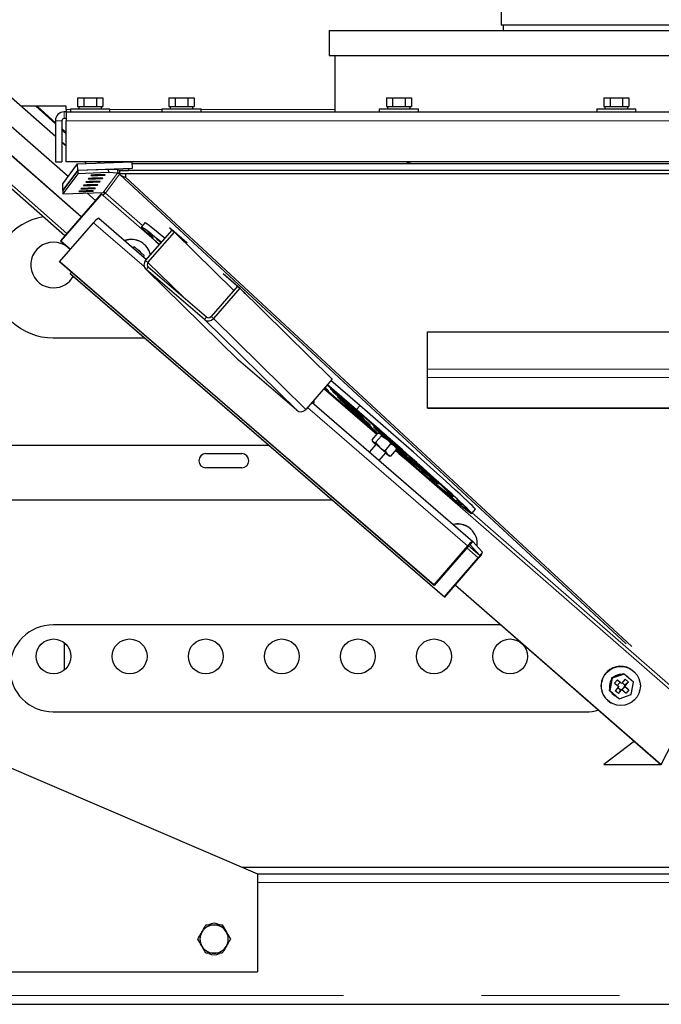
# Model space of a CAD drawing. Header units: millimetres. Extents: x 26 to 242, y 76 to 156.
# Tile 25 of 72: x 102 to 108, y 79 to 88. Entities that reach past the tile are written whole.
import ezdxf

# ---------------------------------------------------------------- set-up
doc = ezdxf.new("R2010")
doc.units = ezdxf.units.MM
doc.linetypes.add('PHANTOM', pattern=[12.7, 6.35, -1.27, 1.27, -1.27, 1.27, -1.27])

msp = doc.modelspace()

# ---------------------------------------------------------------- linework, layer by layer
at = {"color": 7, "linetype": 'Continuous', "lineweight": 25}
for p, q in [((106.6033, 96.5142), (106.6033, 87.8142)), ((105.0233, 87.7632), (105.0233, 87.5332)), ((105.0233, 87.7632), (109.7327, 87.7632)), ((106.6033, 87.8142), (110.7233, 87.8142)), ((106.6233, 87.8142), (106.6233, 87.7632)), ((105.0233, 87.5332), (109.7327, 87.5332)), ((105.0733, 87.5332), (105.0733, 87.0132)), ((102.5033, 86.7876), (101.7739, 87.4287)), ((102.6202, 86.4186), (101.6418, 87.2786)), ((102.7396, 86.0473), (101.5097, 87.1284)), ((102.7078, 87.1432), (102.7078, 87.0632)), ((102.7078, 87.1432), (102.7656, 87.1432)), ((102.7656, 87.1432), (102.7656, 87.0632)), ((102.7656, 87.1432), (102.8811, 87.1432)), ((102.8811, 87.1432), (102.8811, 87.0632)), ((102.8811, 87.1432), (102.9388, 87.1432)), ((102.9388, 87.1432), (102.9388, 87.0632)), ((103.5478, 87.1432), (103.5478, 87.0632)), ((103.5478, 87.1432), (103.6056, 87.1432)), ((103.6056, 87.1432), (103.6056, 87.0632)), ((103.6056, 87.1432), (103.7211, 87.1432)), ((103.7211, 87.1432), (103.7211, 87.0632)), ((103.7211, 87.1432), (103.7788, 87.1432)), ((103.7788, 87.1432), (103.7788, 87.0632)), ((105.5478, 87.1432), (105.5478, 87.0632)), ((105.5478, 87.1432), (105.6056, 87.1432)), ((105.6056, 87.1432), (105.6056, 87.0632)), ((105.6056, 87.1432), (105.7211, 87.1432)), ((105.7211, 87.1432), (105.7211, 87.0632)), ((105.7211, 87.1432), (105.7788, 87.1432)), ((105.7788, 87.1432), (105.7788, 87.0632)), ((107.5478, 87.1432), (107.5478, 87.0632)), ((107.5478, 87.1432), (107.6056, 87.1432)), ((107.6056, 87.1432), (107.6056, 87.0632)), ((107.6056, 87.1432), (107.7211, 87.1432)), ((107.7211, 87.1432), (107.7211, 87.0632)), ((107.7211, 87.1432), (107.7788, 87.1432)), ((107.7788, 87.1432), (107.7788, 87.0632)), ((102.7399, 86.0476), (101.5812, 87.0662)), ((102.6033, 87.0662), (102.1864, 87.0662)), ((102.5033, 86.7882), (102.187, 87.0662)), ((102.1874, 87.0662), (102.5033, 86.7885)), ((102.3223, 87.0662), (102.5033, 86.9036)), ((102.6033, 87.0358), (102.6033, 87.0662)), ((102.6033, 87.0358), (102.6033, 87.0132)), ((102.6433, 87.0432), (102.6433, 87.0132)), ((102.6433, 87.0432), (103.0033, 87.0432)), ((102.7078, 87.0632), (102.7207, 87.0632)), ((102.7183, 87.0632), (102.7183, 87.0432)), ((102.7207, 87.0632), (102.7527, 87.0632)), ((102.7527, 87.0632), (102.7656, 87.0632)), ((102.7656, 87.0632), (102.7913, 87.0632)), ((102.7913, 87.0632), (102.8553, 87.0632)), ((102.8553, 87.0632), (102.8811, 87.0632)), ((102.8811, 87.0632), (102.8939, 87.0632)), ((102.8939, 87.0632), (102.9259, 87.0632)), ((102.9259, 87.0632), (102.9388, 87.0632)), ((102.9283, 87.0432), (102.9283, 87.0632)), ((103.0033, 87.0132), (103.0033, 87.0432)), ((103.4833, 87.0432), (103.4833, 87.0132)), ((103.4833, 87.0432), (103.8433, 87.0432)), ((103.5478, 87.0632), (103.5607, 87.0632)), ((103.5583, 87.0632), (103.5583, 87.0432)), ((103.5607, 87.0632), (103.5927, 87.0632)), ((103.5927, 87.0632), (103.6056, 87.0632)), ((103.6056, 87.0632), (103.6313, 87.0632)), ((103.6313, 87.0632), (103.6953, 87.0632)), ((103.6953, 87.0632), (103.7211, 87.0632)), ((103.7211, 87.0632), (103.7339, 87.0632)), ((103.7339, 87.0632), (103.7659, 87.0632)), ((103.7659, 87.0632), (103.7788, 87.0632)), ((103.7683, 87.0432), (103.7683, 87.0632)), ((103.8433, 87.0132), (103.8433, 87.0432)), ((105.4833, 87.0432), (105.4833, 87.0132)), ((105.4833, 87.0432), (105.8433, 87.0432)), ((105.5478, 87.0632), (105.5607, 87.0632)), ((105.5583, 87.0632), (105.5583, 87.0432)), ((105.5607, 87.0632), (105.5927, 87.0632)), ((105.5927, 87.0632), (105.6056, 87.0632)), ((105.6056, 87.0632), (105.6313, 87.0632)), ((105.6313, 87.0632), (105.6953, 87.0632)), ((105.6953, 87.0632), (105.7211, 87.0632)), ((105.7211, 87.0632), (105.7339, 87.0632)), ((105.7339, 87.0632), (105.7659, 87.0632)), ((105.7659, 87.0632), (105.7788, 87.0632)), ((105.7683, 87.0432), (105.7683, 87.0632)), ((105.8433, 87.0132), (105.8433, 87.0432)), ((107.4833, 87.0432), (107.4833, 87.0132)), ((107.4833, 87.0432), (107.8433, 87.0432)), ((107.5478, 87.0632), (107.5607, 87.0632)), ((107.5583, 87.0632), (107.5583, 87.0432)), ((107.5607, 87.0632), (107.5927, 87.0632)), ((107.5927, 87.0632), (107.6056, 87.0632)), ((107.6056, 87.0632), (107.6313, 87.0632)), ((107.6313, 87.0632), (107.6953, 87.0632)), ((107.6953, 87.0632), (107.7211, 87.0632)), ((107.7211, 87.0632), (107.7339, 87.0632)), ((107.7339, 87.0632), (107.7659, 87.0632)), ((107.7659, 87.0632), (107.7788, 87.0632)), ((107.7683, 87.0432), (107.7683, 87.0632)), ((107.8433, 87.0132), (107.8433, 87.0432)), ((102.5891, 85.874), (101.35, 86.9632)), ((102.6085, 85.8963), (101.3776, 86.9782)), ((102.6033, 87.0132), (102.5833, 87.0132)), ((102.6033, 86.9532), (102.5833, 86.9532)), ((102.6033, 87.0132), (102.6033, 86.9332)), ((102.6033, 87.0132), (114.7233, 87.0132)), ((102.5033, 86.9332), (102.5033, 86.5532)), ((102.5633, 86.9332), (102.5633, 86.5532)), ((102.5633, 86.8496), (102.6033, 86.8137)), ((102.6033, 86.5532), (102.6033, 86.9332)), ((102.5633, 86.7357), (102.6033, 86.7006)), ((102.6033, 86.7003), (102.5633, 86.7354)), ((102.6033, 86.6997), (102.5633, 86.7348)), ((102.5033, 86.5532), (102.5633, 86.5532)), ((102.5704, 86.3512), (102.7069, 86.5357)), ((114.7233, 86.5532), (102.6033, 86.5532)), ((102.7069, 86.5357), (103.2043, 86.5532)), ((102.709, 86.4758), (102.7069, 86.5357)), ((102.99, 86.4856), (102.7086, 86.4752)), ((103.2087, 86.4933), (102.709, 86.4758)), ((102.7866, 86.5385), (102.7699, 86.5532)), ((102.7873, 86.5385), (102.7706, 86.5532)), ((102.771, 86.5532), (102.7876, 86.5386)), ((102.8931, 86.5532), (102.9048, 86.5427)), ((102.99, 86.4856), (102.9911, 86.4557)), ((103.076, 86.4798), (102.99, 86.4856)), ((103.1753, 86.4916), (103.1753, 86.4747)), ((103.2066, 86.5532), (103.2087, 86.4933)), ((114.1444, 86.535), (103.2072, 86.535)), ((114.1753, 86.5347), (103.2072, 86.5347)), ((103.2083, 86.4928), (103.2087, 86.4933)), ((105.7348, 86.5532), (105.7352, 86.5531)), ((102.7086, 86.4752), (102.5719, 86.2905)), ((102.5725, 86.2913), (102.709, 86.4758)), ((102.7096, 86.4452), (102.573, 86.2605)), ((102.7086, 86.4752), (102.7096, 86.4452)), ((102.9911, 86.4557), (102.7096, 86.4452)), ((102.8083, 86.401), (102.8062, 86.398)), ((102.8311, 86.4317), (102.8289, 86.4288)), ((102.936, 86.4057), (102.9361, 86.4026)), ((102.9361, 86.4026), (102.9382, 86.4055)), ((102.9587, 86.4365), (102.9588, 86.4334)), ((102.9588, 86.4334), (102.961, 86.4363)), ((103.0771, 86.4498), (102.9911, 86.4557)), ((103.0718, 86.4479), (103.0731, 86.4497)), ((103.0731, 86.4497), (103.0771, 86.4498)), ((103.076, 86.4798), (103.0771, 86.4498)), ((103.0964, 86.4372), (103.0925, 86.4406)), ((103.0966, 86.4751), (103.0933, 86.4747)), ((114.2573, 86.4747), (103.0933, 86.4747)), ((103.0933, 86.4747), (103.0933, 86.4447)), ((114.2573, 86.4447), (103.0933, 86.4447)), ((103.103, 86.4447), (103.0964, 86.4372)), ((103.0966, 86.4751), (103.149, 86.4751)), ((103.1429, 86.4447), (103.149, 86.4424)), ((103.149, 86.4751), (103.149, 86.4751)), ((103.149, 86.4751), (103.1753, 86.4751)), ((103.149, 86.4429), (103.149, 86.4447)), ((103.149, 86.4429), (103.149, 86.4146)), ((114.1753, 86.4747), (103.1753, 86.4747)), ((102.5725, 86.2913), (102.5704, 86.3512)), ((102.74, 86.3087), (102.7379, 86.3058)), ((102.7628, 86.3395), (102.7606, 86.3365)), ((102.7856, 86.3702), (102.7834, 86.3673)), ((102.8677, 86.3135), (102.8678, 86.3104)), ((102.8678, 86.3104), (102.87, 86.3133)), ((102.8904, 86.3442), (102.8905, 86.3411)), ((102.8905, 86.3411), (102.8927, 86.344)), ((102.9132, 86.375), (102.9133, 86.3719)), ((102.9133, 86.3719), (102.9155, 86.3748)), ((102.9242, 86.2597), (102.5504, 85.8295)), ((102.9267, 86.2583), (102.5529, 85.828)), ((102.5719, 86.2905), (102.573, 86.2605)), ((102.573, 86.2605), (102.9427, 86.2735)), ((102.7218, 86.2841), (102.7197, 86.2812)), ((102.8708, 86.1983), (102.7912, 86.2682)), ((102.8495, 86.2889), (102.8496, 86.2858)), ((102.8496, 86.2858), (102.8518, 86.2887)), ((102.9242, 86.2597), (102.9267, 86.2583)), ((102.9415, 86.2453), (102.9267, 86.2583)), ((102.9427, 86.2735), (102.943, 86.2739)), ((102.9032, 86.0357), (103.3419, 85.6568)), ((102.5425, 85.6354), (102.854, 85.994)), ((103.3274, 85.9933), (103.2946, 85.9555)), ((103.7119, 85.8111), (103.5523, 85.9481)), ((103.5523, 85.9481), (103.5753, 85.9255)), ((103.3335, 85.6472), (103.5761, 85.9265)), ((103.3552, 85.6286), (103.5978, 85.9078)), ((103.5712, 85.9319), (103.5709, 85.9316)), ((103.7161, 85.807), (103.5709, 85.9316)), ((103.5709, 85.9316), (103.5761, 85.9265)), ((103.5761, 85.9265), (103.5978, 85.9078)), ((103.5978, 85.9078), (104.1438, 85.3715)), ((102.5504, 85.8295), (102.5529, 85.828)), ((102.5504, 85.8295), (102.6418, 85.7497)), ((102.5529, 85.828), (102.6422, 85.7502)), ((103.2268, 85.7724), (103.2134, 85.7677)), ((103.2335, 85.7686), (103.2185, 85.7634)), ((103.2335, 85.7686), (103.2268, 85.7724)), ((103.3201, 85.693), (103.2335, 85.7686)), ((103.2918, 85.8166), (103.2893, 85.818)), ((103.7119, 85.8111), (103.7161, 85.807)), ((103.2547, 85.7514), (103.2507, 85.7535)), ((103.2564, 85.7504), (103.2547, 85.7514)), ((103.3172, 85.6781), (103.3201, 85.693)), ((105.984, 82.6632), (102.5425, 85.6354)), ((102.5425, 85.6354), (102.5466, 85.6309)), ((105.988, 82.6587), (102.5466, 85.6309)), ((103.8934, 85.127), (103.3573, 85.5873)), ((102.6518, 85.5401), (102.6401, 85.5267)), ((102.6401, 85.5267), (106.0815, 82.5545)), ((102.6442, 85.5222), (102.6401, 85.5267)), ((102.6442, 85.5222), (106.0856, 82.5499)), ((103.3349, 85.5671), (104.1847, 84.7323)), ((103.8738, 85.1044), (103.3376, 85.5646)), ((104.2053, 85.3875), (104.0456, 85.5245)), ((104.0456, 85.5245), (104.0498, 85.5204)), ((104.0501, 85.5207), (104.0498, 85.5204)), ((104.1949, 85.3958), (104.0498, 85.5204)), ((104.1774, 85.4103), (103.9348, 85.131)), ((104.1774, 85.4103), (104.1992, 85.3916)), ((104.1992, 85.3916), (103.9566, 85.1124)), ((104.1952, 85.3961), (104.1949, 85.3958)), ((104.1991, 85.3917), (104.1949, 85.3958)), ((104.1992, 85.3916), (105.049, 84.5569)), ((104.2512, 85.3422), (104.2053, 85.3875)), ((104.2375, 85.3557), (104.2367, 85.3548)), ((104.2374, 85.3541), (104.2512, 85.3422)), ((105.9253, 84.9914), (106.1253, 84.9914)), ((105.9253, 84.6483), (105.9253, 84.9914)), ((105.9253, 84.9914), (108.2453, 84.9914)), ((102.4833, 84.9359), (103.323, 84.9359)), ((104.1874, 84.7298), (104.1847, 84.7323)), ((104.7236, 84.2696), (104.1874, 84.7298)), ((105.003, 84.6021), (105.0023, 84.6028)), ((105.049, 84.5569), (105.003, 84.6021)), ((105.9253, 84.5702), (105.9253, 84.6483)), ((105.049, 84.5569), (104.8064, 84.2776)), ((105.2951, 84.2487), (105.0016, 84.5023)), ((105.2758, 84.2702), (105.004, 84.505)), ((105.2718, 84.2748), (105.0045, 84.5056)), ((105.0312, 84.5744), (105.0311, 84.5744)), ((105.3045, 84.3125), (105.0373, 84.5434)), ((105.9253, 84.2934), (105.9253, 84.5702)), ((105.4603, 84.0487), (104.9731, 84.4695)), ((104.9736, 84.4701), (105.4608, 84.0493)), ((105.4632, 84.0521), (104.976, 84.4729)), ((104.8631, 84.3429), (106.3446, 83.0634)), ((105.9253, 84.289), (105.9253, 84.2934)), ((105.9253, 84.289), (108.3153, 84.289)), ((105.4163, 83.998), (105.4702, 84.06)), ((105.487, 84.0577), (105.4802, 84.0591)), ((105.4515, 83.956), (105.3914, 83.8867)), ((105.418, 83.9918), (105.4213, 83.9822)), ((105.4493, 83.972), (105.5032, 84.034)), ((105.4493, 83.972), (105.4867, 83.928)), ((105.5032, 84.034), (105.5522, 84.0035)), ((105.5357, 83.8974), (105.5896, 83.9594)), ((105.5896, 83.9594), (105.6221, 83.9419)), ((104.4692, 83.9459), (101.5633, 83.9459)), ((103.8883, 83.8709), (104.2183, 83.8709)), ((105.4822, 83.8083), (105.5421, 83.8773)), ((105.5357, 83.8974), (105.5565, 83.8664)), ((105.5891, 83.8488), (105.6429, 83.9108)), ((105.6412, 83.917), (105.6379, 83.9266)), ((105.6429, 83.9108), (105.6404, 83.9166)), ((105.5722, 83.8511), (105.5791, 83.8497)), ((105.5891, 83.8488), (105.5795, 83.8507)), ((104.2183, 83.7409), (103.8883, 83.7409)), ((101.5633, 83.4459), (105.0482, 83.4459)), ((106.3339, 83.3211), (106.3667, 83.3588)), ((106.2932, 83.1995), (106.2907, 83.2009)), ((106.3446, 83.0634), (106.4331, 82.9649)), ((106.2954, 83.0217), (105.984, 82.6632)), ((106.2995, 83.0172), (105.988, 82.6587)), ((106.3184, 83.0332), (106.4069, 82.9347)), ((106.0815, 82.5545), (106.393, 82.913)), ((106.0856, 82.5499), (106.3971, 82.9084)), ((105.984, 82.6632), (105.988, 82.6587)), ((106.183, 82.662), (108.0744, 81.0128)), ((106.1834, 82.6625), (108.077, 81.0114)), ((106.0856, 82.5499), (106.0815, 82.5545)), ((106.6029, 82.2959), (102.4833, 82.2959)), ((102.5833, 82.1332), (102.5833, 81.8787)), ((107.7939, 81.891), (107.7914, 81.8924)), ((107.615, 81.7838), (107.6027, 81.721)), ((107.6267, 81.8053), (107.6044, 81.692)), ((107.62, 81.8091), (107.615, 81.7838)), ((107.6442, 81.8175), (107.62, 81.8091)), ((107.6267, 81.8053), (107.62, 81.8091)), ((107.7356, 81.843), (107.6267, 81.8053)), ((107.7046, 81.8384), (107.6442, 81.8175)), ((107.6474, 81.7607), (107.6736, 81.7909)), ((107.7114, 81.7579), (107.6736, 81.7909)), ((107.6736, 81.7909), (107.6981, 81.7678)), ((107.7289, 81.8468), (107.7046, 81.8384)), ((107.7445, 81.7959), (107.7114, 81.7579)), ((107.7356, 81.843), (107.7289, 81.8468)), ((107.8222, 81.7674), (107.7356, 81.843)), ((107.7445, 81.7959), (107.7745, 81.7698)), ((107.7568, 81.8258), (107.7528, 81.8279)), ((107.7585, 81.8248), (107.7568, 81.8258)), ((107.6027, 81.721), (107.5977, 81.6958)), ((107.6044, 81.692), (107.5977, 81.6958)), ((107.5977, 81.6958), (107.617, 81.679)), ((107.6044, 81.692), (107.6911, 81.6165)), ((107.6474, 81.7607), (107.6852, 81.7277)), ((107.6852, 81.7277), (107.6521, 81.6897)), ((107.6822, 81.6635), (107.6521, 81.6897)), ((107.6981, 81.7678), (107.6727, 81.7386)), ((107.6778, 81.7191), (107.7028, 81.6973)), ((107.6822, 81.6635), (107.7152, 81.7015)), ((107.7028, 81.6973), (107.6822, 81.6635)), ((107.7056, 81.7612), (107.6981, 81.7678)), ((107.7028, 81.6973), (107.7094, 81.7049)), ((107.7056, 81.7612), (107.7114, 81.7579)), ((107.7094, 81.7049), (107.7152, 81.7015)), ((107.7152, 81.7015), (107.753, 81.6685)), ((107.7421, 81.7426), (107.7171, 81.7644)), ((107.7177, 81.6993), (107.7431, 81.7285)), ((107.7356, 81.7351), (107.7421, 81.7426)), ((107.7431, 81.7285), (107.7356, 81.7351)), ((107.7356, 81.7351), (107.7414, 81.7317)), ((107.7414, 81.7317), (107.7745, 81.7698)), ((107.7793, 81.6987), (107.7414, 81.7317)), ((107.7745, 81.7698), (107.7421, 81.7426)), ((107.7431, 81.7285), (107.7793, 81.6987)), ((107.7793, 81.6987), (107.753, 81.6685)), ((107.8, 81.6542), (107.8222, 81.7674)), ((107.5844, 81.6), (107.6135, 81.5794)), ((107.617, 81.679), (107.6651, 81.6371)), ((107.6361, 81.6552), (107.6531, 81.6432)), ((107.6531, 81.6432), (107.6547, 81.6422)), ((107.6651, 81.6371), (107.6844, 81.6203)), ((107.6911, 81.6165), (107.6844, 81.6203)), ((107.6911, 81.6165), (107.8, 81.6542)), ((107.6135, 81.5794), (107.616, 81.578)), ((108.077, 81.0114), (108.3432, 81.5353)), ((102.4833, 81.4959), (107.3833, 81.4959)), ((101.5633, 81.2059), (104.3633, 80.0059)), ((107.8309, 81.2252), (107.5493, 81.013)), ((107.831, 81.2251), (107.5493, 81.0128)), ((107.5493, 81.013), (107.5493, 81.0128)), ((107.5493, 81.0128), (108.0744, 81.0128)), ((108.0744, 81.0128), (108.077, 81.0114)), ((104.2233, 80.0659), (110.8033, 80.0659)), ((104.3633, 80.0059), (112.9633, 80.0059)), ((104.3633, 80.0059), (104.3633, 79.1059)), ((103.8883, 79.5359), (103.9633, 79.5359)), ((104.0384, 79.5359), (104.0759, 79.4709)), ((103.8883, 79.2759), (103.8507, 79.3409)), ((104.0384, 79.2759), (103.9633, 79.2759)), ((100.7633, 79.1059), (104.3633, 79.1059)), ((98.8033, 78.8059), (118.5233, 78.8059))]:
    msp.add_line(p, q, dxfattribs=at)
at = {"color": 8, "linetype": 'PHANTOM', "lineweight": 18}
for p, q in [((102.3347, 87.0662), (102.5033, 86.9147)), ((102.6033, 87.0358), (102.6433, 87.0358)), ((103.0033, 87.0358), (103.4833, 87.0358)), ((103.8433, 87.0358), (105.0733, 87.0358)), ((102.5833, 87.0132), (102.5833, 86.9532)), ((102.5033, 86.9332), (102.5633, 86.9332)), ((102.5633, 86.8608), (102.6033, 86.8248)), ((102.6033, 86.9332), (114.7233, 86.9332)), ((102.9055, 86.5532), (102.9168, 86.5431)), ((103.0718, 86.4479), (102.943, 86.2739)), ((103.0925, 86.4406), (102.9637, 86.2665)), ((103.0961, 86.4447), (103.0925, 86.4406)), ((103.0964, 86.4372), (108.3155, 81.6)), ((103.149, 86.4429), (114.2022, 86.4429)), ((103.149, 86.4146), (108.3549, 81.5897)), ((102.9415, 86.2453), (103.4602, 85.7931)), ((102.9637, 86.2665), (103.3057, 85.9683)), ((102.854, 85.994), (103.3207, 85.5909)), ((103.3335, 85.6472), (103.3552, 85.6286)), ((103.3573, 85.5873), (103.3376, 85.5646)), ((103.3552, 85.6286), (103.6743, 85.3151)), ((103.3376, 85.5646), (104.1874, 84.7298)), ((103.8738, 85.1044), (103.8934, 85.127)), ((103.9348, 85.131), (103.9566, 85.1124)), ((103.8738, 85.1044), (104.7236, 84.2696)), ((103.9566, 85.1124), (104.8064, 84.2776)), ((105.9253, 84.6483), (108.2531, 84.6483)), ((105.9253, 84.5702), (108.3153, 84.5702)), ((105.3045, 84.3125), (105.2718, 84.2748)), ((104.8213, 84.2948), (106.2954, 83.0217)), ((105.9253, 84.2934), (108.3153, 84.2934)), ((105.6326, 83.8989), (108.2934, 81.5788)), ((106.3373, 83.325), (108.3155, 81.6)), ((106.3184, 83.0332), (106.3446, 83.0634)), ((106.2878, 83.0038), (106.393, 82.913)), ((106.2995, 83.0172), (106.2954, 83.0217)), ((106.4069, 82.9347), (106.3047, 83.0229)), ((106.4069, 82.9347), (106.4331, 82.9649)), ((106.393, 82.913), (106.3971, 82.9084)), ((104.3633, 79.9259), (112.9633, 79.9259)), ((98.8033, 78.8859), (118.5233, 78.8859))]:
    msp.add_line(p, q, dxfattribs=at)
at = {"color": 7, "linetype": 'Continuous', "lineweight": 25, "flags": 128}
for points in [[(103.4784, 85.8141), (103.4543, 85.8339), (103.4165, 85.8646), (103.3835, 85.8911), (103.3555, 85.9133), (103.3326, 85.9308), (103.315, 85.9438), (103.3028, 85.9521), (103.296, 85.9556), (103.2947, 85.9543), (103.2989, 85.9483), (103.3085, 85.9375), (103.3236, 85.9221), (103.344, 85.9021), (103.3696, 85.8776), (103.4003, 85.8488), (103.4358, 85.8159), (103.4604, 85.7933)], [(103.4782, 85.8138), (103.4494, 85.8374), (103.4129, 85.8672), (103.3809, 85.8928), (103.3538, 85.9142), (103.3317, 85.9313), (103.3146, 85.9438), (103.3028, 85.9518), (103.2962, 85.9552), (103.295, 85.954), (103.299, 85.9481), (103.3084, 85.9377), (103.323, 85.9228), (103.3427, 85.9034), (103.3675, 85.8798), (103.3971, 85.8519), (103.4315, 85.82), (103.4605, 85.7934)], [(103.5112, 85.8518), (103.4871, 85.8716), (103.4493, 85.9024), (103.4163, 85.9289), (103.3883, 85.951), (103.3654, 85.9686), (103.3478, 85.9815), (103.3356, 85.9898), (103.3288, 85.9933), (103.3274, 85.9933)], [(103.4021, 85.8579), (103.399, 85.8609), (103.3927, 85.8667), (103.3841, 85.8743), (103.3746, 85.8825), (103.3655, 85.8903), (103.3584, 85.8963), (103.3542, 85.8996), (103.3536, 85.8998), (103.3567, 85.8968), (103.363, 85.8911), (103.3716, 85.8835), (103.3811, 85.8752), (103.3902, 85.8675), (103.3973, 85.8615), (103.4015, 85.8581), (103.4021, 85.8579)], [(103.4754, 85.8105), (103.4692, 85.8161), (103.4607, 85.8237), (103.4511, 85.832), (103.4421, 85.8397), (103.435, 85.8457), (103.4308, 85.8491), (103.4302, 85.8493), (103.4333, 85.8463), (103.4396, 85.8405), (103.4482, 85.8329), (103.4577, 85.8247), (103.4667, 85.8169), (103.4739, 85.8109), (103.475, 85.81)], [(103.4701, 85.8045), (103.4682, 85.8041), (103.4687, 85.8029)], [(104.9788, 84.4761), (104.9867, 84.4695), (105.0012, 84.4577), (105.0108, 84.4503), (105.0151, 84.4475), (105.014, 84.4495)], [(105.3328, 84.2068), (105.3262, 84.2134), (105.3145, 84.2245), (105.298, 84.2396), (105.2774, 84.2581), (105.2534, 84.2795), (105.2268, 84.303), (105.1986, 84.3276), (105.1699, 84.3525), (105.1417, 84.3768), (105.115, 84.3997), (105.0907, 84.4203), (105.0698, 84.4378), (105.0529, 84.4516), (105.0408, 84.4613), (105.0338, 84.4664), (105.0322, 84.4668), (105.0361, 84.4625), (105.0453, 84.4536), (105.0595, 84.4405), (105.0781, 84.4236), (105.1005, 84.4035), (105.1259, 84.381), (105.1534, 84.3569), (105.182, 84.332), (105.2106, 84.3072), (105.2382, 84.2835), (105.2638, 84.2617), (105.2865, 84.2426), (105.3054, 84.2269), (105.32, 84.2151), (105.3296, 84.2076), (105.3339, 84.2048), (105.3328, 84.2068)], [(104.8812, 84.3274), (104.8826, 84.3416), (104.8825, 84.3652)], [(105.3978, 84.1343), (105.3913, 84.1409), (105.3795, 84.152), (105.3631, 84.1671), (105.3424, 84.1856), (105.3184, 84.207), (105.2918, 84.2305), (105.2637, 84.2551), (105.235, 84.28), (105.2068, 84.3043), (105.18, 84.3272), (105.1558, 84.3478), (105.1348, 84.3653), (105.118, 84.3791), (105.1059, 84.3888), (105.0989, 84.3939), (105.0973, 84.3943), (105.1012, 84.39), (105.1103, 84.3811), (105.1245, 84.368), (105.1431, 84.3511), (105.1656, 84.331), (105.191, 84.3085), (105.2185, 84.2844), (105.247, 84.2595), (105.2756, 84.2347), (105.3032, 84.211), (105.3288, 84.1892), (105.3515, 84.1701), (105.3705, 84.1544), (105.385, 84.1426), (105.3946, 84.1351), (105.399, 84.1323), (105.3978, 84.1343)], [(105.4629, 84.0618), (105.4563, 84.0684), (105.4446, 84.0795), (105.4281, 84.0946), (105.4075, 84.1131), (105.3835, 84.1345), (105.3569, 84.158), (105.3288, 84.1826), (105.3001, 84.2075), (105.2718, 84.2318), (105.2451, 84.2547), (105.2208, 84.2753), (105.1999, 84.2928), (105.1831, 84.3066), (105.1709, 84.3163), (105.1639, 84.3214), (105.1624, 84.3218), (105.1662, 84.3175), (105.1754, 84.3086), (105.1896, 84.2955), (105.2082, 84.2786), (105.2306, 84.2585), (105.256, 84.236), (105.2835, 84.2119), (105.3121, 84.187), (105.3407, 84.1622), (105.3683, 84.1385), (105.3939, 84.1167), (105.4166, 84.0976), (105.4356, 84.0819), (105.4501, 84.0701), (105.4597, 84.0626), (105.464, 84.0598), (105.4629, 84.0618)], [(106.3667, 83.3588), (106.3666, 83.36), (106.3624, 83.366), (106.3528, 83.3768), (106.3377, 83.3922), (106.3173, 83.4122), (106.2917, 83.4367), (106.2611, 83.4655), (106.2256, 83.4984), (106.1854, 83.5353), (106.1407, 83.5759), (106.092, 83.62), (106.0393, 83.6673), (105.9831, 83.7177), (105.9236, 83.7706), (105.8612, 83.826), (105.7963, 83.8833), (105.7293, 83.9424), (105.6605, 84.0028), (105.5903, 84.0642), (105.5192, 84.1263), (105.4476, 84.1886), (105.3759, 84.2508), (105.3045, 84.3125)], [(105.2421, 84.2407), (105.239, 84.2437), (105.2327, 84.2495), (105.2241, 84.2571), (105.2146, 84.2654), (105.2055, 84.2731), (105.1984, 84.2791), (105.1942, 84.2824), (105.1936, 84.2826), (105.1967, 84.2796), (105.203, 84.2739), (105.2116, 84.2663), (105.2211, 84.258), (105.2302, 84.2503), (105.2373, 84.2443), (105.2415, 84.2409), (105.2421, 84.2407)], [(105.6332, 83.8996), (105.664, 83.8732), (105.7319, 83.815), (105.7979, 83.7586), (105.8615, 83.7045), (105.9224, 83.6529), (105.9802, 83.6041), (106.0346, 83.5585), (106.0853, 83.5162), (106.1319, 83.4775), (106.1742, 83.4427), (106.212, 83.4119), (106.245, 83.3854), (106.273, 83.3633), (106.2959, 83.3457), (106.3135, 83.3328), (106.3257, 83.3245), (106.3325, 83.321), (106.3338, 83.3223), (106.3296, 83.3283), (106.32, 83.3391), (106.3049, 83.3545), (106.2845, 83.3745), (106.2589, 83.3989), (106.2283, 83.4277), (106.1928, 83.4607), (106.1526, 83.4975), (106.108, 83.5381), (106.0592, 83.5823), (106.0065, 83.6296), (105.9503, 83.6799), (105.8908, 83.7329), (105.8284, 83.7882), (105.7635, 83.8456), (105.6965, 83.9047), (105.6277, 83.9651), (105.5575, 84.0265), (105.4865, 84.0885), (105.4149, 84.1508), (105.3431, 84.213), (105.2718, 84.2748)], [(105.6337, 83.9002), (105.6554, 83.8816), (105.7211, 83.8253), (105.785, 83.7708), (105.8465, 83.7184), (105.9055, 83.6684), (105.9614, 83.6212), (106.0141, 83.577), (106.0631, 83.5361), (106.1082, 83.4987), (106.1492, 83.465), (106.1857, 83.4352), (106.2177, 83.4096), (106.2448, 83.3882), (106.2669, 83.3712), (106.284, 83.3586), (106.2958, 83.3506), (106.3024, 83.3472), (106.3036, 83.3485), (106.2996, 83.3543), (106.2902, 83.3647), (106.2757, 83.3796), (106.2559, 83.399), (106.2312, 83.4227), (106.2015, 83.4505), (106.1671, 83.4824), (106.1282, 83.5181), (106.0851, 83.5574), (106.0378, 83.6001), (105.9869, 83.6459), (105.9325, 83.6946), (105.8749, 83.7459), (105.8145, 83.7994), (105.7517, 83.8549), (105.6868, 83.9121), (105.6203, 83.9705), (105.5524, 84.03), (105.4836, 84.09), (105.4143, 84.1503), (105.3449, 84.2105), (105.2758, 84.2702)], [(105.6362, 83.9031), (105.6876, 83.8591), (105.7463, 83.809), (105.8026, 83.7612), (105.856, 83.7161), (105.906, 83.6741), (105.9524, 83.6353), (105.9948, 83.6001), (106.0329, 83.5688), (106.0664, 83.5416), (106.0951, 83.5186), (106.1187, 83.5001), (106.1372, 83.4861), (106.1504, 83.4768), (106.1581, 83.4722), (106.1603, 83.4725), (106.1571, 83.4774), (106.1484, 83.4871), (106.1343, 83.5015), (106.1148, 83.5205), (106.0902, 83.5438), (106.0607, 83.5714), (106.0263, 83.6031), (105.9874, 83.6386), (105.9443, 83.6776), (105.8972, 83.72), (105.8465, 83.7653), (105.7926, 83.8133), (105.7359, 83.8637), (105.6767, 83.9159), (105.6155, 83.9698), (105.5527, 84.0248), (105.4889, 84.0806), (105.4243, 84.1368), (105.3596, 84.193), (105.2951, 84.2487)], [(105.7312, 83.8565), (105.7247, 83.8632), (105.7129, 83.8742), (105.6965, 83.8893), (105.6759, 83.9079), (105.6518, 83.9293), (105.6253, 83.9527), (105.5971, 83.9773), (105.5684, 84.0023), (105.5402, 84.0266), (105.5134, 84.0494), (105.4892, 84.07), (105.4682, 84.0875), (105.4514, 84.1014), (105.4393, 84.111), (105.4323, 84.1161), (105.4307, 84.1166), (105.4346, 84.1123), (105.4438, 84.1034), (105.4579, 84.0903), (105.4765, 84.0733), (105.499, 84.0533), (105.5244, 84.0308), (105.5519, 84.0066), (105.5804, 83.9817), (105.609, 83.957), (105.6366, 83.9333), (105.6622, 83.9115), (105.6849, 83.8924), (105.7039, 83.8766), (105.7185, 83.8648), (105.7281, 83.8574), (105.7324, 83.8546), (105.7312, 83.8565)], [(105.427, 83.9783), (105.4238, 83.9807), (105.4219, 83.982), (105.4213, 83.9822), (105.422, 83.9813), (105.424, 83.9793), (105.4272, 83.9762), (105.4316, 83.972), (105.4371, 83.967)], [(105.4371, 83.967), (105.4437, 83.961), (105.4505, 83.9549)], [(105.6337, 83.9565), (105.6306, 83.9595), (105.6242, 83.9652), (105.6157, 83.9728), (105.6061, 83.9811), (105.5971, 83.9888), (105.59, 83.9948), (105.5858, 83.9982), (105.5852, 83.9984), (105.5883, 83.9954), (105.5946, 83.9896), (105.6032, 83.9821), (105.6127, 83.9738), (105.6218, 83.966), (105.6289, 83.96), (105.6331, 83.9567), (105.6337, 83.9565)], [(105.5667, 83.8551), (105.5698, 83.8526), (105.5717, 83.8513), (105.5723, 83.8511), (105.5716, 83.8521), (105.5697, 83.8541), (105.5665, 83.8572), (105.5621, 83.8613), (105.5565, 83.8664)], [(105.6391, 83.9108), (105.6617, 83.8911), (105.6903, 83.8664), (105.7179, 83.8427), (105.7436, 83.8209), (105.7663, 83.8017), (105.7852, 83.786), (105.7998, 83.7742), (105.8094, 83.7668), (105.8137, 83.764), (105.8125, 83.7659)], [(106.0262, 83.5915), (106.0197, 83.5982), (106.008, 83.6092), (105.9915, 83.6243), (105.9709, 83.6429), (105.9468, 83.6643), (105.9203, 83.6877), (105.8921, 83.7123), (105.8634, 83.7373), (105.8352, 83.7616), (105.8085, 83.7844), (105.7842, 83.805), (105.7633, 83.8225), (105.7464, 83.8364), (105.7343, 83.846), (105.7273, 83.8511), (105.7257, 83.8516), (105.7296, 83.8473), (105.7388, 83.8384), (105.7529, 83.8253), (105.7716, 83.8083), (105.794, 83.7883), (105.8194, 83.7658), (105.8469, 83.7416), (105.8754, 83.7167), (105.904, 83.692), (105.9316, 83.6683), (105.9573, 83.6465), (105.98, 83.6274), (105.9989, 83.6116), (106.0135, 83.5998), (106.0231, 83.5924), (106.0274, 83.5896), (106.0262, 83.5915)], [(105.8403, 83.7262), (105.8372, 83.7292), (105.8309, 83.735), (105.8223, 83.7426), (105.8128, 83.7509), (105.8037, 83.7586), (105.7966, 83.7646), (105.7924, 83.7679), (105.7918, 83.7681), (105.7949, 83.7651), (105.8012, 83.7594), (105.8098, 83.7518), (105.8193, 83.7435), (105.8284, 83.7358), (105.8355, 83.7298), (105.8397, 83.7264), (105.8403, 83.7262)], [(106.0442, 83.5916), (106.0411, 83.5946), (106.0348, 83.6004), (106.0262, 83.6079), (106.0167, 83.6162), (106.0076, 83.624), (106.0005, 83.63), (105.9963, 83.6333), (105.9957, 83.6335), (105.9988, 83.6305), (106.0051, 83.6248), (106.0137, 83.6172), (106.0232, 83.6089), (106.0323, 83.6012), (106.0394, 83.5952), (106.0436, 83.5918), (106.0442, 83.5916)], [(106.1684, 83.4532), (106.1653, 83.4562), (106.159, 83.4619), (106.1504, 83.4695), (106.1409, 83.4778), (106.1319, 83.4855), (106.1247, 83.4915), (106.1205, 83.4948), (106.1199, 83.495), (106.1231, 83.492), (106.1294, 83.4863), (106.138, 83.4787), (106.1475, 83.4704), (106.1565, 83.4627), (106.1637, 83.4567), (106.1678, 83.4534), (106.1684, 83.4532)], [(106.245, 83.4026), (106.2419, 83.4056), (106.2356, 83.4113), (106.227, 83.4189), (106.2175, 83.4272), (106.2084, 83.4349), (106.2013, 83.4409), (106.1971, 83.4443), (106.1965, 83.4445), (106.1996, 83.4415), (106.2059, 83.4358), (106.2145, 83.4282), (106.2241, 83.4199), (106.2331, 83.4121), (106.2402, 83.4061), (106.2444, 83.4028), (106.245, 83.4026)], [(107.6147, 81.681), (107.6181, 81.6757), (107.6361, 81.6552)]]:
    msp.add_lwpolyline(points, dxfattribs=at)
at = {"color": 7, "linetype": 'Continuous', "lineweight": 25}
for centre, radius in [((102.4863, 82.0059), 0.16), ((103.1863, 82.0059), 0.16), ((103.8863, 82.0059), 0.16), ((104.5863, 82.0059), 0.16), ((105.2863, 82.0059), 0.16), ((105.9863, 82.0059), 0.16), ((106.6863, 82.0059), 0.16), ((107.7049, 81.7338), 0.1795)]:
    msp.add_circle(centre, radius, dxfattribs=at)
for centre, radius, start, end in [((102.5833, 86.9332), 0.08, 90, 180), ((102.5833, 86.9332), 0.02, 90, 180), ((102.8133, 88.0452), 1.6472, 269.75142, 274.27425), ((102.9311, 84.7585), 1.647, 89.75097, 94.27417), ((102.8361, 88.076), 1.6472, 269.75146, 274.2742), ((102.9538, 84.7889), 1.6474, 89.75147, 94.27371), ((103.0729, 86.418), 0.03, 49.02117, 92.00882), ((103.0729, 86.418), 0.06, 70.05532, 86.92912), ((102.745, 87.953), 1.6472, 269.75146, 274.2742), ((102.8628, 84.6658), 1.6475, 89.75158, 94.27356), ((102.7678, 87.9832), 1.6467, 269.75074, 274.27493), ((102.8856, 84.6966), 1.6475, 89.75158, 94.27356), ((102.7905, 88.0145), 1.6472, 269.75146, 274.2742), ((102.9083, 84.7273), 1.6475, 89.75158, 94.27356), ((102.7269, 87.9278), 1.6466, 269.75034, 274.2748), ((102.8446, 84.6422), 1.6465, 89.75021, 94.27493), ((103.3636, 85.8791), 0.5616, 135.97482, 139.11169), ((103.0122, 86.1936), 0.0875, 123.62555, 143.8221), ((102.944, 86.2439), 0.03, 49.01767, 92.01233), ((102.4833, 85.4959), 0.56, 99.50223, 270), ((102.9457, 85.9356), 0.1087, 113.00882, 147.52004), ((102.4863, 85.6059), 0.21, 42.70601, 270), ((103.201, 85.6625), 0.1788, 60.41788, 109.77468), ((103.2035, 85.6612), 0.1787, 12.09812, 109.99635), ((103.205, 85.6599), 0.1041, 34.08247, 63.74441), ((103.3766, 85.608), 0.0583, 137.66304, 228.05761), ((103.3768, 85.6089), 0.0291, 137.65848, 228.0622), ((102.4863, 85.6059), 0.21, 270, 330.11036), ((103.9121, 85.1499), 0.0295, 230.756, 320.23877), ((103.9111, 85.1502), 0.0591, 230.75626, 320.23964), ((105.1202, 84.6316), 0.1744, 227.44264, 234.29203), ((104.7501, 84.2107), 0.3873, 46.13748, 49.21874), ((104.5318, 83.9718), 0.6787, 44.73181, 48.45013), ((104.761, 84.3154), 0.0591, 230.75608, 320.24023), ((105.4716, 84.0304), 0.0314, 48.08803, 60.55811), ((104.098, 82.3376), 2.2113, 48.88066, 50.90351), ((104.0329, 82.2627), 2.2106, 48.87978, 50.90325), ((103.0253, 81.0678), 3.8735, 47.90137, 49.27945), ((103.8883, 83.8059), 0.065, 90, 270), ((104.2183, 83.8059), 0.065, 270, 90), ((102.96, 80.9926), 3.873, 47.90177, 49.28002), ((106.2801, 84.7452), 1.1408, 229.62132, 231.28744), ((105.4969, 83.7961), 0.1921, 42.79486, 49.33502), ((102.6802, 80.4326), 4.5741, 46.78019, 49.67423), ((106.2024, 83.0455), 0.1787, 60.41077, 102.59909), ((106.2049, 83.044), 0.1788, 352.78331, 102.79342), ((106.3871, 82.9633), 0.1087, 113.00666, 147.5222), ((106.3348, 82.9947), 0.0418, 113.00635, 147.51866), ((106.3148, 83.0006), 0.1236, 311.73437, 343.16638), ((106.3614, 82.9484), 0.0475, 311.73492, 343.16389), ((102.4833, 81.8959), 0.4, 90, 270), ((107.7031, 81.7355), 0.1801, 60.62057, 228.78328), ((107.7056, 81.7341), 0.1053, 148.17014, 189.5981), ((107.7073, 81.7331), 0.1053, 151.19358, 186.57621), ((107.7054, 81.7345), 0.1048, 88.92059, 129.27435), ((107.7071, 81.7336), 0.1048, 91.355, 126.84016), ((107.7071, 81.7343), 0.1041, 34.08452, 63.74189), ((107.7062, 81.7327), 0.1041, 211.08629, 246.74063), ((107.3833, 81.8959), 0.4, 270, 287.00824), ((103.9633, 79.4059), 0.13, 90, 150), ((103.9633, 79.4559), 0.095, 59.16618, 121.19963), ((103.9633, 79.4059), 0.13, 30, 90), ((103.9633, 79.4059), 0.13, 150, 210), ((103.9633, 79.4059), 0.13, 330, 30), ((103.9633, 79.4059), 0.13, 210, 270), ((103.9633, 79.4059), 0.13, 270, 330), ((103.9633, 79.3559), 0.095, 239.16618, 301.19963)]:
    msp.add_arc(centre, radius, start, end, dxfattribs=at)
for points, knots in [([(105.7352, 86.5531), (105.7351, 86.5531), (105.7347, 86.5532), (105.748, 86.5493), (105.7692, 86.5431), (105.789, 86.5373), (105.7967, 86.535)], [0, 0, 0, 0, 0.088574, 0.431311, 0.778319, 1, 1, 1, 1]), ([(103.0964, 86.4372), (103.1044, 86.4314), (103.1203, 86.4197), (103.1395, 86.4163), (103.149, 86.4146)], [0, 0, 0, 0, 0.500004, 1, 1, 1, 1]), ([(105.4702, 84.06), (105.4722, 84.06), (105.481, 84.0597), (105.4875, 84.0564), (105.4925, 84.0538)], [0, 0, 0, 0, 0.226901, 1, 1, 1, 1]), ([(105.4925, 84.0538), (105.4938, 84.0526), (105.4991, 84.0479), (105.5014, 84.04), (105.5032, 84.034)], [0, 0, 0, 0, 0.244371, 1, 1, 1, 1]), ([(105.4163, 83.998), (105.4167, 83.9962), (105.4187, 83.988), (105.4233, 83.9825), (105.427, 83.9783)], [0, 0, 0, 0, 0.2269, 1, 1, 1, 1]), ([(105.427, 83.9783), (105.4284, 83.9773), (105.4343, 83.9732), (105.4428, 83.9726), (105.4493, 83.972)], [0, 0, 0, 0, 0.244363, 1, 1, 1, 1]), ([(105.5522, 84.0035), (105.5533, 84.0026), (105.5678, 83.9899), (105.5791, 83.9741), (105.5896, 83.9594)], [0, 0, 0, 0, 0.070203, 1, 1, 1, 1]), ([(105.4867, 83.928), (105.4877, 83.9271), (105.5024, 83.9146), (105.5196, 83.9057), (105.5357, 83.8974)], [0, 0, 0, 0, 0.070195, 1, 1, 1, 1]), ([(105.5565, 83.8664), (105.5572, 83.8658), (105.5663, 83.8577), (105.5781, 83.8531), (105.5891, 83.8488)], [0, 0, 0, 0, 0.070197, 1, 1, 1, 1]), ([(105.6221, 83.9419), (105.6227, 83.9413), (105.6317, 83.933), (105.6375, 83.9215), (105.6429, 83.9108)], [0, 0, 0, 0, 0.070198, 1, 1, 1, 1]), ([(103.8507, 79.4709), (103.8536, 79.4759), (103.8663, 79.4978), (103.8787, 79.5193), (103.8883, 79.5359)], [0, 0, 0, 0, 0.224171, 1, 1, 1, 1]), ([(103.9633, 79.5359), (103.9651, 79.5359), (103.9904, 79.5359), (104.0153, 79.5359), (104.0384, 79.5359)], [0, 0, 0, 0, 0.070223, 1, 1, 1, 1]), ([(103.8132, 79.4059), (103.8157, 79.4102), (103.8279, 79.4313), (103.8406, 79.4533), (103.8507, 79.4709)], [0, 0, 0, 0, 0.201215, 1, 1, 1, 1]), ([(104.0759, 79.4709), (104.0768, 79.4694), (104.0895, 79.4474), (104.1019, 79.4259), (104.1134, 79.4059)], [0, 0, 0, 0, 0.070213, 1, 1, 1, 1]), ([(103.8507, 79.3409), (103.8498, 79.3425), (103.8372, 79.3644), (103.8248, 79.3859), (103.8132, 79.4059)], [0, 0, 0, 0, 0.070213, 1, 1, 1, 1]), ([(104.0759, 79.3409), (104.0658, 79.3233), (104.053, 79.3013), (104.0408, 79.2802), (104.0384, 79.2759)], [0, 0, 0, 0, 0.798786, 1, 1, 1, 1]), ([(104.1134, 79.4059), (104.1038, 79.3893), (104.0914, 79.3678), (104.0787, 79.3459), (104.0759, 79.3409)], [0, 0, 0, 0, 0.775827, 1, 1, 1, 1]), ([(103.9633, 79.2759), (103.9615, 79.2759), (103.9362, 79.2759), (103.9114, 79.2759), (103.8883, 79.2759)], [0, 0, 0, 0, 0.0702077, 1, 1, 1, 1])]:
    msp.add_open_spline(points, degree=3, knots=knots, dxfattribs=at)

doc.saveas('drawing.dxf')
